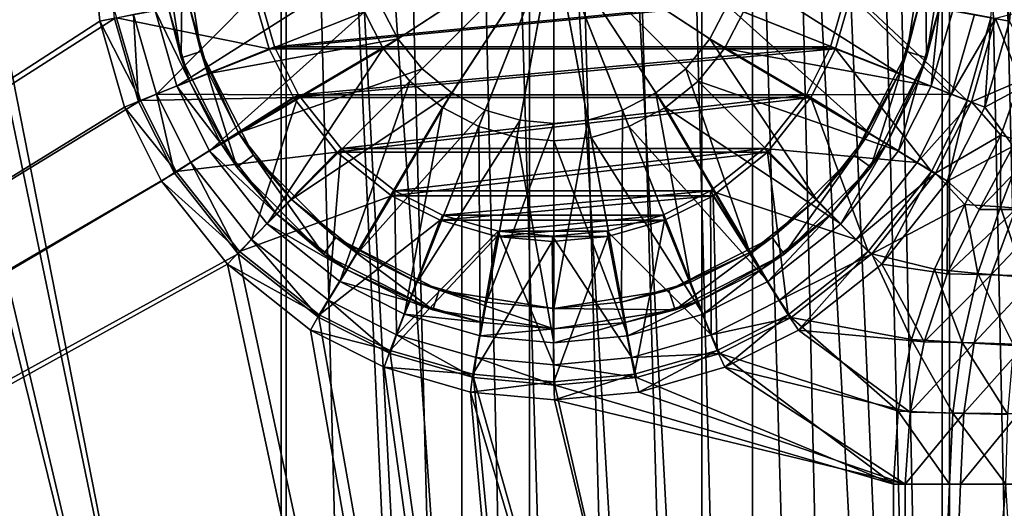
# Model space of a CAD drawing. Header units: metres. Extents: x 0 to 808, y -804 to 0.
# Tile 83 of 124: x 592 to 736, y -485 to -414. Entities that reach past the tile are written whole.
import ezdxf

# ---------------------------------------------------------------- set-up
doc = ezdxf.new("R2010")
doc.units = ezdxf.units.M

msp = doc.modelspace()

# ---------------------------------------------------------------- linework, layer by layer
at = {"layer": 'top0123420'}
for points in [[(615.830017, -419.630096, 96.509148), (613.991943, -412.388367, 103.797249), (613.040283, -402.016144, 96.509148)], [(615.830017, -419.630096, 96.509148), (613.040283, -402.016144, 96.509148), (616.040283, -402.016144, 96.509148)], [(618.683228, -418.703064, 96.509148), (615.830017, -419.630096, 96.509148), (616.040283, -402.016144, 96.509148)], [(618.683228, -418.703064, 96.509148), (616.040283, -402.016144, 96.509148), (616.941833, -411.842468, 104.382034)], [(642.470093, -412.930939, 110.948647), (645.221558, -418.242065, 110.948647), (670.040283, -402.016144, 112.452507)], [(647.34198, -416.855804, 108.182106), (644.825562, -411.998413, 108.182106), (670.040283, -402.016144, 109.452507)], [(645.221558, -418.242065, 110.948647), (649.073059, -422.983368, 110.948647), (670.040283, -402.016144, 112.452507)], [(650.86438, -421.192017, 108.182106), (647.34198, -416.855804, 108.182106), (670.040283, -402.016144, 109.452507)], [(649.073059, -422.983368, 110.948647), (653.814331, -426.834839, 110.948647), (670.040283, -402.016144, 112.452507)], [(655.200623, -424.714417, 108.182106), (650.86438, -421.192017, 108.182106), (670.040283, -402.016144, 109.452507)], [(653.814331, -426.834839, 110.948647), (659.125488, -429.586334, 110.948647), (670.040283, -402.016144, 112.452507)], [(660.057983, -427.230865, 108.182106), (655.200623, -424.714417, 108.182106), (670.040283, -402.016144, 109.452507)], [(659.125488, -429.586334, 110.948647), (664.644653, -431.173218, 110.948647), (670.040283, -402.016144, 112.452507)], [(665.105652, -428.682159, 108.182106), (660.057983, -427.230865, 108.182106), (670.040283, -402.016144, 109.452507)], [(664.644653, -431.173218, 110.948647), (670.040283, -431.668274, 110.948647), (670.040283, -402.016144, 112.452507)], [(670.040283, -429.134918, 108.182106), (665.105652, -428.682159, 108.182106), (670.040283, -402.016144, 109.452507)], [(670.040283, -431.668274, 110.948647), (675.435852, -431.173218, 110.948647), (670.040283, -402.016144, 112.452507)], [(675.435852, -431.173218, 110.948647), (680.955078, -429.586334, 110.948647), (670.040283, -402.016144, 112.452507)], [(680.955078, -429.586334, 110.948647), (686.266174, -426.834839, 110.948647), (670.040283, -402.016144, 112.452507)], [(686.266174, -426.834839, 110.948647), (691.007507, -422.983368, 110.948647), (670.040283, -402.016144, 112.452507)], [(691.007507, -422.983368, 110.948647), (694.858948, -418.242065, 110.948647), (670.040283, -402.016144, 112.452507)], [(694.858948, -418.242065, 110.948647), (697.610474, -412.930939, 110.948647), (670.040283, -402.016144, 112.452507)], [(674.974854, -428.682159, 108.182106), (670.040283, -429.134918, 108.182106), (670.040283, -402.016144, 109.452507)], [(695.255005, -411.998413, 108.182106), (692.738525, -416.855804, 108.182106), (670.040283, -402.016144, 109.452507)], [(692.738525, -416.855804, 108.182106), (689.216125, -421.192017, 108.182106), (670.040283, -402.016144, 109.452507)], [(689.216125, -421.192017, 108.182106), (684.879944, -424.714417, 108.182106), (670.040283, -402.016144, 109.452507)], [(684.879944, -424.714417, 108.182106), (680.022522, -427.230865, 108.182106), (670.040283, -402.016144, 109.452507)], [(680.022522, -427.230865, 108.182106), (674.974854, -428.682159, 108.182106), (670.040283, -402.016144, 109.452507)], [(721.397339, -418.703064, 96.509148), (723.138672, -411.842468, 104.382042), (724.040283, -402.016144, 96.509148)], [(724.250488, -419.630096, 96.509148), (721.397339, -418.703064, 96.509148), (724.040283, -402.016144, 96.509148)], [(727.040283, -402.016144, 96.509148), (724.250488, -419.630096, 96.509148), (724.040283, -402.016144, 96.509148)], [(724.250488, -419.630096, 96.509148), (727.040283, -402.016144, 96.509148), (726.088623, -412.388367, 103.797256)], [(612.025391, -412.752289, 106.452499), (615.182617, -423.733215, 106.452499), (640.883179, -407.411743, 110.948647)], [(615.182617, -423.733215, 106.452499), (642.470093, -412.930939, 110.948647), (640.883179, -407.411743, 110.948647)], [(720.249023, -421.892822, 104.382042), (695.255005, -411.998413, 108.182106), (696.706299, -406.950745, 108.182106)], [(723.138672, -411.842468, 104.382042), (720.249023, -421.892822, 104.382042), (696.706299, -406.950745, 108.182106)], [(612.025391, -412.752289, 103.38913), (613.991943, -412.388367, 103.797249), (617.042175, -422.99707, 103.797249)], [(617.042175, -422.99707, 103.797249), (613.991943, -412.388367, 103.797249), (615.830017, -419.630096, 96.509148)], [(619.831543, -421.892822, 104.382034), (616.941833, -411.842468, 104.382034), (644.825562, -411.998413, 108.182106)], [(619.831543, -421.892822, 104.382034), (618.683228, -418.703064, 96.509148), (616.941833, -411.842468, 104.382034)], [(619.831543, -421.892822, 104.382034), (644.825562, -411.998413, 108.182106), (647.34198, -416.855804, 108.182106)], [(715.91156, -430.508667, 104.382042), (692.738525, -416.855804, 108.182106), (695.255005, -411.998413, 108.182106)], [(720.249023, -421.892822, 104.382042), (715.91156, -430.508667, 104.382042), (695.255005, -411.998413, 108.182106)], [(720.249023, -421.892822, 104.382042), (723.138672, -411.842468, 104.382042), (721.397339, -418.703064, 96.509148)], [(723.038391, -422.99707, 103.797256), (726.088623, -412.388367, 103.797256), (724.897888, -423.733215, 103.389137)], [(723.038391, -422.99707, 103.797256), (724.250488, -419.630096, 96.509148), (726.088623, -412.388367, 103.797256)], [(726.088623, -412.388367, 103.797256), (728.055176, -412.752289, 103.389137), (724.897888, -423.733215, 103.389137)], [(615.182617, -423.733215, 103.389137), (612.025391, -412.752289, 103.38913), (617.042175, -422.99707, 103.797249)], [(615.182617, -423.733215, 106.452499), (612.025391, -412.752289, 106.452499), (615.182617, -423.733215, 103.389137)], [(615.182617, -423.733215, 103.389137), (612.025391, -412.752289, 106.452499), (612.025391, -412.752289, 103.38913)], [(615.182617, -423.733215, 106.452499), (619.920166, -433.144379, 106.452499), (642.470093, -412.930939, 110.948647)], [(619.920166, -433.144379, 106.452499), (645.221558, -418.242065, 110.948647), (642.470093, -412.930939, 110.948647)], [(724.897888, -423.733215, 106.452507), (697.610474, -412.930939, 110.948647), (694.858948, -418.242065, 110.948647)], [(724.897888, -423.733215, 106.452507), (728.055176, -412.752289, 106.452507), (697.610474, -412.930939, 110.948647)], [(724.897888, -423.733215, 103.389137), (728.055176, -412.752289, 103.389137), (724.897888, -423.733215, 106.452507)], [(724.897888, -423.733215, 106.452507), (728.055176, -412.752289, 103.389137), (728.055176, -412.752289, 106.452507)], [(624.168945, -430.508667, 104.382034), (619.831543, -421.892822, 104.382034), (647.34198, -416.855804, 108.182106)], [(624.168945, -430.508667, 104.382034), (647.34198, -416.855804, 108.182106), (650.86438, -421.192017, 108.182106)], [(708.22406, -440.199921, 104.382042), (689.216125, -421.192017, 108.182106), (692.738525, -416.855804, 108.182106)], [(715.91156, -430.508667, 104.382042), (708.22406, -440.199921, 104.382042), (692.738525, -416.855804, 108.182106)], [(623.92627, -435.519897, 96.509148), (615.830017, -419.630096, 96.509148), (618.683228, -418.703064, 96.509148)], [(626.353333, -433.756531, 96.509148), (618.683228, -418.703064, 96.509148), (624.168945, -430.508667, 104.382034)], [(618.683228, -418.703064, 96.509148), (619.831543, -421.892822, 104.382034), (624.168945, -430.508667, 104.382034)], [(626.353333, -433.756531, 96.509148), (623.92627, -435.519897, 96.509148), (618.683228, -418.703064, 96.509148)], [(619.920166, -433.144379, 106.452499), (628.320984, -443.735413, 106.452499), (645.221558, -418.242065, 110.948647)], [(628.320984, -443.735413, 106.452499), (649.073059, -422.983368, 110.948647), (645.221558, -418.242065, 110.948647)], [(720.1604, -433.144379, 106.452507), (694.858948, -418.242065, 110.948647), (691.007507, -422.983368, 110.948647)], [(720.1604, -433.144379, 106.452507), (724.897888, -423.733215, 106.452507), (694.858948, -418.242065, 110.948647)], [(713.727173, -433.756531, 96.509148), (720.249023, -421.892822, 104.382042), (721.397339, -418.703064, 96.509148)], [(716.154236, -435.519897, 96.509148), (713.727173, -433.756531, 96.509148), (721.397339, -418.703064, 96.509148)], [(724.250488, -419.630096, 96.509148), (716.154236, -435.519897, 96.509148), (721.397339, -418.703064, 96.509148)], [(623.92627, -435.519897, 96.509148), (617.042175, -422.99707, 103.797249), (615.830017, -419.630096, 96.509148)], [(716.154236, -435.519897, 96.509148), (724.250488, -419.630096, 96.509148), (718.460876, -432.090118, 103.797256)], [(724.250488, -419.630096, 96.509148), (723.038391, -422.99707, 103.797256), (718.460876, -432.090118, 103.797256)], [(631.856506, -440.199921, 104.382034), (624.168945, -430.508667, 104.382034), (650.86438, -421.192017, 108.182106)], [(631.856506, -440.199921, 104.382034), (650.86438, -421.192017, 108.182106), (655.200623, -424.714417, 108.182106)], [(698.532776, -447.887451, 104.382042), (684.879944, -424.714417, 108.182106), (689.216125, -421.192017, 108.182106)], [(708.22406, -440.199921, 104.382042), (698.532776, -447.887451, 104.382042), (689.216125, -421.192017, 108.182106)], [(713.727173, -433.756531, 96.509148), (715.91156, -430.508667, 104.382042), (720.249023, -421.892822, 104.382042)], [(615.182617, -423.733215, 103.389137), (617.042175, -422.99707, 103.797249), (621.619629, -432.090118, 103.797249)], [(619.920166, -433.144379, 103.389137), (615.182617, -423.733215, 103.389137), (621.619629, -432.090118, 103.797249)], [(619.920166, -433.144379, 106.452499), (615.182617, -423.733215, 106.452499), (619.920166, -433.144379, 103.389137)], [(619.920166, -433.144379, 103.389137), (615.182617, -423.733215, 106.452499), (615.182617, -423.733215, 103.389137)], [(623.92627, -435.519897, 96.509148), (621.619629, -432.090118, 103.797249), (617.042175, -422.99707, 103.797249)], [(628.320984, -443.735413, 106.452499), (638.911987, -452.136261, 106.452499), (649.073059, -422.983368, 110.948647)], [(638.911987, -452.136261, 106.452499), (653.814331, -426.834839, 110.948647), (649.073059, -422.983368, 110.948647)], [(711.759521, -443.735413, 106.452507), (691.007507, -422.983368, 110.948647), (686.266174, -426.834839, 110.948647)], [(711.759521, -443.735413, 106.452507), (720.1604, -433.144379, 106.452507), (691.007507, -422.983368, 110.948647)], [(718.460876, -432.090118, 103.797256), (723.038391, -422.99707, 103.797256), (720.1604, -433.144379, 103.389137)], [(723.038391, -422.99707, 103.797256), (724.897888, -423.733215, 103.389137), (720.1604, -433.144379, 103.389137)], [(720.1604, -433.144379, 103.389137), (724.897888, -423.733215, 103.389137), (720.1604, -433.144379, 106.452507)], [(720.1604, -433.144379, 106.452507), (724.897888, -423.733215, 103.389137), (724.897888, -423.733215, 106.452507)], [(641.547729, -447.887451, 104.382034), (631.856506, -440.199921, 104.382034), (655.200623, -424.714417, 108.182106)], [(641.547729, -447.887451, 104.382034), (655.200623, -424.714417, 108.182106), (660.057983, -427.230865, 108.182106)], [(689.916931, -452.224884, 104.382042), (680.022522, -427.230865, 108.182106), (684.879944, -424.714417, 108.182106)], [(698.532776, -447.887451, 104.382042), (689.916931, -452.224884, 104.382042), (684.879944, -424.714417, 108.182106)], [(638.911987, -452.136261, 106.452499), (648.323181, -456.873779, 106.452507), (653.814331, -426.834839, 110.948647)], [(650.163574, -452.224884, 104.382034), (641.547729, -447.887451, 104.382034), (660.057983, -427.230865, 108.182106)], [(648.323181, -456.873779, 106.452507), (659.125488, -429.586334, 110.948647), (653.814331, -426.834839, 110.948647)], [(650.163574, -452.224884, 104.382034), (660.057983, -427.230865, 108.182106), (665.105652, -428.682159, 108.182106)], [(679.866577, -455.114563, 104.382042), (674.974854, -428.682159, 108.182106), (680.022522, -427.230865, 108.182106)], [(689.916931, -452.224884, 104.382042), (679.866577, -455.114563, 104.382042), (680.022522, -427.230865, 108.182106)], [(701.168518, -452.136261, 106.452507), (686.266174, -426.834839, 110.948647), (680.955078, -429.586334, 110.948647)], [(701.168518, -452.136261, 106.452507), (711.759521, -443.735413, 106.452507), (686.266174, -426.834839, 110.948647)], [(648.323181, -456.873779, 106.452507), (659.304138, -460.031036, 106.452507), (659.125488, -429.586334, 110.948647)], [(660.213928, -455.114563, 104.382042), (650.163574, -452.224884, 104.382034), (665.105652, -428.682159, 108.182106)], [(659.304138, -460.031036, 106.452507), (664.644653, -431.173218, 110.948647), (659.125488, -429.586334, 110.948647)], [(660.213928, -455.114563, 104.382042), (665.105652, -428.682159, 108.182106), (670.040283, -429.134918, 108.182106)], [(670.040283, -456.016144, 104.382042), (660.213928, -455.114563, 104.382042), (670.040283, -429.134918, 108.182106)], [(679.866577, -455.114563, 104.382042), (670.040283, -456.016144, 104.382042), (674.974854, -428.682159, 108.182106)], [(670.040283, -456.016144, 104.382042), (670.040283, -429.134918, 108.182106), (674.974854, -428.682159, 108.182106)], [(691.757385, -456.873779, 106.452507), (680.955078, -429.586334, 110.948647), (675.435852, -431.173218, 110.948647)], [(691.757385, -456.873779, 106.452507), (701.168518, -452.136261, 106.452507), (680.955078, -429.586334, 110.948647)], [(626.353333, -433.756531, 96.509148), (624.168945, -430.508667, 104.382034), (631.856506, -440.199921, 104.382034)], [(708.22406, -440.199921, 104.382042), (715.91156, -430.508667, 104.382042), (713.727173, -433.756531, 96.509148)], [(619.920166, -433.144379, 103.389137), (621.619629, -432.090118, 103.797249), (629.735168, -442.321228, 103.797249)], [(629.735168, -442.321228, 103.797249), (621.619629, -432.090118, 103.797249), (623.92627, -435.519897, 96.509148)], [(659.304138, -460.031036, 106.452507), (670.040283, -461.016083, 106.452507), (664.644653, -431.173218, 110.948647)], [(670.040283, -461.016083, 106.452507), (670.040283, -431.668274, 110.948647), (664.644653, -431.173218, 110.948647)], [(680.776428, -460.031036, 106.452507), (675.435852, -431.173218, 110.948647), (670.040283, -431.668274, 110.948647)], [(670.040283, -461.016083, 106.452507), (680.776428, -460.031036, 106.452507), (670.040283, -431.668274, 110.948647)], [(680.776428, -460.031036, 106.452507), (691.757385, -456.873779, 106.452507), (675.435852, -431.173218, 110.948647)], [(710.345337, -442.321228, 103.797256), (718.460876, -432.090118, 103.797256), (711.759521, -443.735413, 103.389137)], [(716.154236, -435.519897, 96.509148), (718.460876, -432.090118, 103.797256), (710.345337, -442.321228, 103.797256)], [(718.460876, -432.090118, 103.797256), (720.1604, -433.144379, 103.389137), (711.759521, -443.735413, 103.389137)], [(628.320984, -443.735413, 103.389137), (619.920166, -433.144379, 103.389137), (629.735168, -442.321228, 103.797249)], [(628.320984, -443.735413, 106.452499), (619.920166, -433.144379, 106.452499), (628.320984, -443.735413, 103.389137)], [(628.320984, -443.735413, 103.389137), (619.920166, -433.144379, 106.452499), (619.920166, -433.144379, 103.389137)], [(636.536499, -448.130096, 96.509148), (623.92627, -435.519897, 96.509148), (626.353333, -433.756531, 96.509148)], [(638.299866, -445.703064, 96.509148), (626.353333, -433.756531, 96.509148), (631.856506, -440.199921, 104.382034)], [(638.299866, -445.703064, 96.509148), (636.536499, -448.130096, 96.509148), (626.353333, -433.756531, 96.509148)], [(701.780701, -445.703064, 96.509148), (708.22406, -440.199921, 104.382042), (713.727173, -433.756531, 96.509148)], [(703.544006, -448.130096, 96.509148), (701.780701, -445.703064, 96.509148), (713.727173, -433.756531, 96.509148)], [(716.154236, -435.519897, 96.509148), (703.544006, -448.130096, 96.509148), (713.727173, -433.756531, 96.509148)], [(711.759521, -443.735413, 103.389137), (720.1604, -433.144379, 103.389137), (711.759521, -443.735413, 106.452507)], [(711.759521, -443.735413, 106.452507), (720.1604, -433.144379, 103.389137), (720.1604, -433.144379, 106.452507)], [(636.536499, -448.130096, 96.509148), (629.735168, -442.321228, 103.797249), (623.92627, -435.519897, 96.509148)], [(703.544006, -448.130096, 96.509148), (716.154236, -435.519897, 96.509148), (710.345337, -442.321228, 103.797256)], [(638.299866, -445.703064, 96.509148), (631.856506, -440.199921, 104.382034), (641.547729, -447.887451, 104.382034)], [(698.532776, -447.887451, 104.382042), (708.22406, -440.199921, 104.382042), (701.780701, -445.703064, 96.509148)], [(628.320984, -443.735413, 103.389137), (629.735168, -442.321228, 103.797249), (639.966309, -450.436768, 103.797249)], [(639.966309, -450.436768, 103.797249), (629.735168, -442.321228, 103.797249), (636.536499, -448.130096, 96.509148)], [(700.114258, -450.436768, 103.797256), (710.345337, -442.321228, 103.797256), (701.168518, -452.136261, 103.389137)], [(703.544006, -448.130096, 96.509148), (710.345337, -442.321228, 103.797256), (700.114258, -450.436768, 103.797256)], [(710.345337, -442.321228, 103.797256), (711.759521, -443.735413, 103.389137), (701.168518, -452.136261, 103.389137)], [(638.911987, -452.136261, 103.389137), (628.320984, -443.735413, 103.389137), (639.966309, -450.436768, 103.797249)], [(638.911987, -452.136261, 106.452499), (628.320984, -443.735413, 106.452499), (638.911987, -452.136261, 103.389137)], [(638.911987, -452.136261, 103.389137), (628.320984, -443.735413, 106.452499), (628.320984, -443.735413, 103.389137)], [(701.168518, -452.136261, 103.389137), (711.759521, -443.735413, 103.389137), (701.168518, -452.136261, 106.452507)], [(701.168518, -452.136261, 106.452507), (711.759521, -443.735413, 103.389137), (711.759521, -443.735413, 106.452507)], [(652.42627, -456.226349, 96.509148), (636.536499, -448.130096, 96.509148), (638.299866, -445.703064, 96.509148)], [(653.353333, -453.373199, 96.509148), (638.299866, -445.703064, 96.509148), (650.163574, -452.224884, 104.382034)], [(650.163574, -452.224884, 104.382034), (638.299866, -445.703064, 96.509148), (641.547729, -447.887451, 104.382034)], [(653.353333, -453.373199, 96.509148), (652.42627, -456.226349, 96.509148), (638.299866, -445.703064, 96.509148)], [(686.727173, -453.373199, 96.509148), (698.532776, -447.887451, 104.382042), (701.780701, -445.703064, 96.509148)], [(687.654236, -456.226349, 96.509148), (686.727173, -453.373199, 96.509148), (701.780701, -445.703064, 96.509148)], [(703.544006, -448.130096, 96.509148), (687.654236, -456.226349, 96.509148), (701.780701, -445.703064, 96.509148)], [(652.42627, -456.226349, 96.509148), (639.966309, -450.436768, 103.797249), (636.536499, -448.130096, 96.509148)], [(689.916931, -452.224884, 104.382042), (698.532776, -447.887451, 104.382042), (686.727173, -453.373199, 96.509148)], [(687.654236, -456.226349, 96.509148), (703.544006, -448.130096, 96.509148), (691.021179, -455.014252, 103.797256)], [(691.021179, -455.014252, 103.797256), (703.544006, -448.130096, 96.509148), (700.114258, -450.436768, 103.797256)], [(638.911987, -452.136261, 103.389137), (639.966309, -450.436768, 103.797249), (649.059326, -455.014252, 103.797256)], [(649.059326, -455.014252, 103.797256), (639.966309, -450.436768, 103.797249), (652.42627, -456.226349, 96.509148)], [(691.021179, -455.014252, 103.797256), (700.114258, -450.436768, 103.797256), (691.757385, -456.873779, 103.389137)], [(700.114258, -450.436768, 103.797256), (701.168518, -452.136261, 103.389137), (691.757385, -456.873779, 103.389137)], [(648.323181, -456.873779, 103.389137), (638.911987, -452.136261, 103.389137), (649.059326, -455.014252, 103.797256)], [(648.323181, -456.873779, 106.452507), (638.911987, -452.136261, 106.452499), (648.323181, -456.873779, 103.389137)], [(648.323181, -456.873779, 103.389137), (638.911987, -452.136261, 106.452499), (638.911987, -452.136261, 103.389137)], [(660.213928, -455.114563, 104.382042), (653.353333, -453.373199, 96.509148), (650.163574, -452.224884, 104.382034)], [(679.866577, -455.114563, 104.382042), (689.916931, -452.224884, 104.382042), (686.727173, -453.373199, 96.509148)], [(691.757385, -456.873779, 103.389137), (701.168518, -452.136261, 103.389137), (691.757385, -456.873779, 106.452507)], [(691.757385, -456.873779, 106.452507), (701.168518, -452.136261, 103.389137), (701.168518, -452.136261, 106.452507)], [(670.040283, -459.016144, 96.509148), (652.42627, -456.226349, 96.509148), (653.353333, -453.373199, 96.509148)], [(670.040283, -456.016144, 96.509148), (653.353333, -453.373199, 96.509148), (660.213928, -455.114563, 104.382042)], [(670.040283, -456.016144, 96.509148), (670.040283, -459.016144, 96.509148), (653.353333, -453.373199, 96.509148)], [(679.866577, -455.114563, 104.382042), (686.727173, -453.373199, 96.509148), (670.040283, -456.016144, 96.509148)], [(686.727173, -453.373199, 96.509148), (687.654236, -456.226349, 96.509148), (670.040283, -456.016144, 96.509148)], [(648.323181, -456.873779, 103.389137), (649.059326, -455.014252, 103.797256), (659.66803, -458.064484, 103.797256)], [(659.66803, -458.064484, 103.797256), (649.059326, -455.014252, 103.797256), (652.42627, -456.226349, 96.509148)], [(670.040283, -456.016144, 104.382042), (670.040283, -456.016144, 96.509148), (660.213928, -455.114563, 104.382042)], [(670.040283, -456.016144, 104.382042), (679.866577, -455.114563, 104.382042), (670.040283, -456.016144, 96.509148)], [(680.412476, -458.064484, 103.797256), (691.021179, -455.014252, 103.797256), (680.776428, -460.031036, 103.389137)], [(680.412476, -458.064484, 103.797256), (687.654236, -456.226349, 96.509148), (691.021179, -455.014252, 103.797256)], [(691.021179, -455.014252, 103.797256), (691.757385, -456.873779, 103.389137), (680.776428, -460.031036, 103.389137)], [(659.66803, -458.064484, 103.797256), (652.42627, -456.226349, 96.509148), (670.040283, -459.016144, 96.509148)], [(687.654236, -456.226349, 96.509148), (670.040283, -459.016144, 96.509148), (670.040283, -456.016144, 96.509148)], [(670.040283, -459.016144, 96.509148), (687.654236, -456.226349, 96.509148), (680.412476, -458.064484, 103.797256)], [(659.304138, -460.031036, 103.389137), (648.323181, -456.873779, 103.389137), (659.66803, -458.064484, 103.797256)], [(659.304138, -460.031036, 103.389137), (659.304138, -460.031036, 106.452507), (648.323181, -456.873779, 106.452507)], [(659.304138, -460.031036, 103.389137), (648.323181, -456.873779, 106.452507), (648.323181, -456.873779, 103.389137)], [(659.304138, -460.031036, 103.389137), (659.66803, -458.064484, 103.797256), (670.040283, -459.016144, 103.797256)], [(670.040283, -459.016144, 103.797256), (659.66803, -458.064484, 103.797256), (670.040283, -459.016144, 96.509148)], [(670.040283, -459.016144, 103.797256), (680.412476, -458.064484, 103.797256), (670.040283, -461.016083, 103.389137)], [(680.412476, -458.064484, 103.797256), (680.776428, -460.031036, 103.389137), (670.040283, -461.016083, 103.389137)], [(670.040283, -459.016144, 103.797256), (670.040283, -459.016144, 96.509148), (680.412476, -458.064484, 103.797256)], [(680.776428, -460.031036, 106.452507), (680.776428, -460.031036, 103.389137), (691.757385, -456.873779, 103.389137)], [(680.776428, -460.031036, 106.452507), (691.757385, -456.873779, 103.389137), (691.757385, -456.873779, 106.452507)], [(670.040283, -461.016083, 103.389137), (659.304138, -460.031036, 103.389137), (670.040283, -459.016144, 103.797256)], [(670.040283, -461.016083, 103.389137), (670.040283, -461.016083, 106.452507), (659.304138, -460.031036, 103.389137)], [(670.040283, -461.016083, 106.452507), (659.304138, -460.031036, 106.452507), (659.304138, -460.031036, 103.389137)], [(670.040283, -461.016083, 106.452507), (670.040283, -461.016083, 103.389137), (680.776428, -460.031036, 106.452507)], [(670.040283, -461.016083, 103.389137), (680.776428, -460.031036, 103.389137), (680.776428, -460.031036, 106.452507)]]:
    msp.add_3dface(points, dxfattribs=at)
at = {"layer": 'top0123458'}
for points in [[(120.582596, -727.197693, 114.917824), (120.582596, -76.835205, 114.917824), (602.851624, -402.016144, 106.499786)], [(118.575203, -725.486145, 117.953323), (605.043579, -402.016144, 109.461983), (118.575211, -78.546761, 117.953323)], [(606.131226, -413.87265, 109.443001), (605.043579, -402.016144, 109.461983), (118.575203, -725.486145, 117.953323)], [(602.851624, -402.016144, 106.499786), (603.975037, -414.262024, 106.480179), (120.582596, -727.197693, 114.917824)], [(603.975037, -414.262024, 106.480179), (602.851624, -402.016144, 106.499786), (606.42749, -413.783447, 98.797958)], [(736.301025, -414.262024, 104.170425), (733.581909, -413.783447, 96.578468), (734.661438, -402.016144, 96.559624)], [(737.424377, -402.016144, 104.15081), (736.301025, -414.262024, 104.170425), (734.661438, -402.016144, 96.559624)], [(606.42749, -413.783447, 98.797958), (626.245361, -410.077423, 86.691772), (628.615662, -418.32251, 86.650406)], [(612.22052, -424.909363, 100.734398), (627.088013, -409.931152, 89.677521), (608.892822, -413.33374, 100.79248)], [(629.415283, -418.026642, 89.636902), (627.088013, -409.931152, 89.677521), (612.22052, -424.909363, 100.734398)], [(628.615662, -418.32251, 86.650406), (626.245361, -410.077423, 86.691772), (713.353638, -410.077423, 85.171295)], [(712.615662, -409.931152, 88.184631), (627.088013, -409.931152, 89.677521), (629.415283, -418.026642, 89.636902)], [(710.983337, -418.32251, 85.212669), (628.615662, -418.32251, 86.650406), (713.353638, -410.077423, 85.171295)], [(712.615662, -409.931152, 88.184631), (629.415283, -418.026642, 89.636902), (710.288391, -418.026642, 88.225258)], [(712.615662, -409.931152, 88.184631), (710.288391, -418.026642, 88.225258), (727.859985, -424.909363, 98.715904)], [(730.121948, -425.819031, 96.638863), (710.983337, -418.32251, 85.212669), (713.353638, -410.077423, 85.171295)], [(731.187744, -413.33374, 98.657814), (712.615662, -409.931152, 88.184631), (727.859985, -424.909363, 98.715904)], [(733.581909, -413.783447, 96.578468), (730.121948, -425.819031, 96.638863), (713.353638, -410.077423, 85.171295)], [(737.859009, -422.975098, 107.143684), (740.158325, -412.34082, 107.103546), (734.249512, -413.87265, 107.206688)], [(603.975037, -414.262024, 106.480179), (606.42749, -413.783447, 98.797958), (609.887451, -425.819031, 98.737564)], [(608.892822, -413.33374, 100.79248), (606.131226, -413.87265, 109.443001), (609.617432, -425.999451, 109.382149)], [(609.887451, -425.819031, 98.737564), (606.42749, -413.783447, 98.797958), (628.615662, -418.32251, 86.650406)], [(612.22052, -424.909363, 100.734398), (608.892822, -413.33374, 100.79248), (609.617432, -425.999451, 109.382149)], [(731.187744, -413.33374, 98.657814), (727.859985, -424.909363, 98.715904), (734.249512, -413.87265, 107.206688)], [(732.700317, -426.787109, 104.233269), (730.121948, -425.819031, 96.638863), (733.581909, -413.783447, 96.578468)], [(736.301025, -414.262024, 104.170425), (732.700317, -426.787109, 104.233269), (733.581909, -413.783447, 96.578468)], [(609.617432, -425.999451, 109.382149), (606.131226, -413.87265, 109.443001), (118.575203, -725.486145, 117.953323)], [(603.975037, -414.262024, 106.480179), (607.575745, -426.787109, 106.417328), (120.582596, -727.197693, 114.917824)], [(607.575745, -426.787109, 106.417328), (603.975037, -414.262024, 106.480179), (609.887451, -425.819031, 98.737564)], [(727.859985, -424.909363, 98.715904), (730.763306, -425.999451, 107.26754), (734.249512, -413.87265, 107.206688)], [(730.763306, -425.999451, 107.26754), (737.859009, -422.975098, 107.143684), (734.249512, -413.87265, 107.206688)], [(736.301025, -414.262024, 104.170425), (740.439575, -422.641235, 104.098183), (732.700317, -426.787109, 104.233269)], [(632.911743, -424.971741, 89.575874), (629.415283, -418.026642, 89.636902), (612.22052, -424.909363, 100.734398)], [(629.415283, -418.026642, 89.636902), (632.911743, -424.971741, 89.575874), (710.288391, -418.026642, 88.225258)], [(710.288391, -418.026642, 88.225258), (632.911743, -424.971741, 89.575874), (706.791992, -424.971741, 88.286285)], [(727.859985, -424.909363, 98.715904), (710.288391, -418.026642, 88.225258), (706.791992, -424.971741, 88.286285)], [(609.887451, -425.819031, 98.737564), (628.615662, -418.32251, 86.650406), (632.176392, -425.395508, 86.588249)], [(632.176392, -425.395508, 86.588249), (628.615662, -418.32251, 86.650406), (710.983337, -418.32251, 85.212669)], [(707.422607, -425.395508, 85.274818), (632.176392, -425.395508, 86.588249), (710.983337, -418.32251, 85.212669)], [(724.931763, -436.131561, 96.729454), (707.422607, -425.395508, 85.274818), (710.983337, -418.32251, 85.212669)], [(730.121948, -425.819031, 96.638863), (724.931763, -436.131561, 96.729454), (710.983337, -418.32251, 85.212669)], [(735.027893, -430.83139, 107.1931), (737.859009, -422.975098, 107.143684), (730.763306, -425.999451, 107.26754)], [(740.439575, -422.641235, 104.098183), (736.815369, -432.435333, 104.161446), (732.700317, -426.787109, 104.233269)], [(737.859009, -422.975098, 107.143684), (735.027893, -430.83139, 107.1931), (738.585815, -431.87085, 120.708214)], [(612.22052, -424.909363, 100.734398), (609.617432, -425.999451, 109.382149), (614.846802, -436.389954, 109.290871)], [(632.911743, -424.971741, 89.575874), (612.22052, -424.909363, 100.734398), (617.213013, -434.828766, 100.647255)], [(617.213013, -434.828766, 100.647255), (612.22052, -424.909363, 100.734398), (614.846802, -436.389954, 109.290871)], [(626.068359, -445.994781, 100.492683), (632.911743, -424.971741, 89.575874), (617.213013, -434.828766, 100.647255)], [(639.099854, -432.772827, 89.467857), (632.911743, -424.971741, 89.575874), (626.068359, -445.994781, 100.492683)], [(632.911743, -424.971741, 89.575874), (639.099854, -432.772827, 89.467857), (706.791992, -424.971741, 88.286285)], [(706.791992, -424.971741, 88.286285), (639.099854, -432.772827, 89.467857), (700.603882, -432.772827, 88.394302)], [(706.791992, -424.971741, 88.286285), (700.603882, -432.772827, 88.394302), (722.867554, -434.828766, 98.803047)], [(727.859985, -424.909363, 98.715904), (706.791992, -424.971741, 88.286285), (722.867554, -434.828766, 98.803047)], [(727.859985, -424.909363, 98.715904), (722.867554, -434.828766, 98.803047), (730.763306, -425.999451, 107.26754)], [(118.575203, -725.486145, 117.953323), (614.846802, -436.389954, 109.290871), (609.617432, -425.999451, 109.382149)], [(607.575745, -426.787109, 106.417328), (609.887451, -425.819031, 98.737564), (615.077637, -436.131561, 98.646965)], [(615.077637, -436.131561, 98.646965), (609.887451, -425.819031, 98.737564), (632.176392, -425.395508, 86.588249)], [(615.077637, -436.131561, 98.646965), (632.176392, -425.395508, 86.588249), (638.479187, -433.341248, 86.478233)], [(638.479187, -433.341248, 86.478233), (632.176392, -425.395508, 86.588249), (707.422607, -425.395508, 85.274818)], [(701.119812, -433.341248, 85.384834), (638.479187, -433.341248, 86.478233), (707.422607, -425.395508, 85.274818)], [(715.723938, -447.74231, 96.890182), (701.119812, -433.341248, 85.384834), (707.422607, -425.395508, 85.274818)], [(724.931763, -436.131561, 96.729454), (715.723938, -447.74231, 96.890182), (707.422607, -425.395508, 85.274818)], [(722.867554, -434.828766, 98.803047), (725.533936, -436.389954, 107.358818), (730.763306, -425.999451, 107.26754)], [(727.299683, -437.518005, 104.327538), (724.931763, -436.131561, 96.729454), (730.121948, -425.819031, 96.638863)], [(725.533936, -436.389954, 107.358818), (735.027893, -430.83139, 107.1931), (730.763306, -425.999451, 107.26754)], [(732.700317, -426.787109, 104.233269), (727.299683, -437.518005, 104.327538), (730.121948, -425.819031, 96.638863)], [(607.575745, -426.787109, 106.417328), (612.976318, -437.518005, 106.323059), (120.582596, -727.197693, 114.917824)], [(612.976318, -437.518005, 106.323059), (607.575745, -426.787109, 106.417328), (615.077637, -436.131561, 98.646965)], [(732.700317, -426.787109, 104.233269), (736.815369, -432.435333, 104.161446), (727.299683, -437.518005, 104.327538)], [(729.806152, -440.908661, 107.284271), (735.027893, -430.83139, 107.1931), (725.533936, -436.389954, 107.358818)], [(735.027893, -430.83139, 107.1931), (729.806152, -440.908661, 107.284271), (734.984863, -441.243042, 120.99691)], [(738.585815, -431.87085, 120.708214), (735.027893, -430.83139, 107.1931), (734.984863, -441.243042, 120.99691)], [(736.815369, -432.435333, 104.161446), (731.872375, -441.636383, 104.247726), (727.299683, -437.518005, 104.327538)], [(737.182373, -441.65921, 118.200867), (731.872375, -441.636383, 104.247726), (740.970276, -432.320038, 118.13475)], [(731.872375, -441.636383, 104.247726), (736.815369, -432.435333, 104.161446), (740.970276, -432.320038, 118.13475)], [(734.984863, -441.243042, 120.99691), (740.450806, -441.708221, 135.222885), (738.585815, -431.87085, 120.708214)], [(624.285522, -447.74231, 98.486244), (615.077637, -436.131561, 98.646965), (638.479187, -433.341248, 86.478233)], [(624.285522, -447.74231, 98.486244), (638.479187, -433.341248, 86.478233), (646.423706, -439.644989, 86.339561)], [(637.232666, -454.851471, 100.297806), (639.099854, -432.772827, 89.467857), (626.068359, -445.994781, 100.492683)], [(646.899719, -438.961884, 89.331711), (639.099854, -432.772827, 89.467857), (637.232666, -454.851471, 100.297806)], [(646.423706, -439.644989, 86.339561), (638.479187, -433.341248, 86.478233), (701.119812, -433.341248, 85.384834)], [(639.099854, -432.772827, 89.467857), (646.899719, -438.961884, 89.331711), (700.603882, -432.772827, 88.394302)], [(693.175293, -439.644989, 85.523506), (646.423706, -439.644989, 86.339561), (701.119812, -433.341248, 85.384834)], [(700.603882, -432.772827, 88.394302), (646.899719, -438.961884, 89.331711), (692.803955, -438.961884, 88.530449)], [(700.603882, -432.772827, 88.394302), (692.803955, -438.961884, 88.530449), (714.012207, -445.994781, 98.957619)], [(704.114929, -456.951569, 97.092819), (693.175293, -439.644989, 85.523506), (701.119812, -433.341248, 85.384834)], [(722.867554, -434.828766, 98.803047), (700.603882, -432.772827, 88.394302), (714.012207, -445.994781, 98.957619)], [(715.723938, -447.74231, 96.890182), (704.114929, -456.951569, 97.092819), (701.119812, -433.341248, 85.384834)], [(617.213013, -434.828766, 100.647255), (614.846802, -436.389954, 109.290871), (624.124634, -448.088928, 109.128922)], [(626.068359, -445.994781, 100.492683), (617.213013, -434.828766, 100.647255), (624.124634, -448.088928, 109.128922)], [(722.867554, -434.828766, 98.803047), (714.012207, -445.994781, 98.957619), (725.533936, -436.389954, 107.358818)], [(624.124634, -448.088928, 109.128922), (614.846802, -436.389954, 109.290871), (118.575203, -725.486145, 117.953323)], [(612.976318, -437.518005, 106.323059), (615.077637, -436.131561, 98.646965), (624.285522, -447.74231, 98.486244)], [(714.012207, -445.994781, 98.957619), (716.256104, -448.088928, 107.52076), (725.533936, -436.389954, 107.358818)], [(717.716675, -449.602051, 104.494812), (715.723938, -447.74231, 96.890182), (724.931763, -436.131561, 96.729454)], [(716.256104, -448.088928, 107.52076), (729.806152, -440.908661, 107.284271), (725.533936, -436.389954, 107.358818)], [(727.299683, -437.518005, 104.327538), (717.716675, -449.602051, 104.494812), (724.931763, -436.131561, 96.729454)], [(612.976318, -437.518005, 106.323059), (622.559387, -449.602051, 106.155792), (120.582596, -727.197693, 114.917824)], [(622.559387, -449.602051, 106.155792), (612.976318, -437.518005, 106.323059), (624.285522, -447.74231, 98.486244)], [(727.299683, -437.518005, 104.327538), (727.240356, -450.997284, 104.328575), (717.716675, -449.602051, 104.494812)], [(727.299683, -437.518005, 104.327538), (731.872375, -441.636383, 104.247726), (727.240356, -450.997284, 104.328575)], [(647.150574, -459.844696, 100.124687), (646.899719, -438.961884, 89.331711), (637.232666, -454.851471, 100.297806)], [(653.843811, -442.458862, 89.210503), (646.899719, -438.961884, 89.331711), (647.150574, -459.844696, 100.124687)], [(646.899719, -438.961884, 89.331711), (653.843811, -442.458862, 89.210503), (692.803955, -438.961884, 88.530449)], [(692.803955, -438.961884, 88.530449), (653.843811, -442.458862, 89.210503), (685.859924, -442.458862, 88.651657)], [(692.803955, -438.961884, 88.530449), (685.859924, -442.458862, 88.651657), (692.929993, -459.844696, 99.325607)], [(714.012207, -445.994781, 98.957619), (692.803955, -438.961884, 88.530449), (702.8479, -454.851471, 99.152489)], [(692.803955, -438.961884, 88.530449), (692.929993, -459.844696, 99.325607), (702.8479, -454.851471, 99.152489)], [(635.89447, -456.951569, 98.283607), (624.285522, -447.74231, 98.486244), (646.423706, -439.644989, 86.339561)], [(635.89447, -456.951569, 98.283607), (646.423706, -439.644989, 86.339561), (653.495605, -443.206268, 86.216118)], [(653.495605, -443.206268, 86.216118), (646.423706, -439.644989, 86.339561), (693.175293, -439.644989, 85.523506)], [(686.103394, -443.206268, 85.64695), (653.495605, -443.206268, 86.216118), (693.175293, -439.644989, 85.523506)], [(693.803955, -462.142548, 97.272797), (686.103394, -443.206268, 85.64695), (693.175293, -439.644989, 85.523506)], [(704.114929, -456.951569, 97.092819), (693.803955, -462.142548, 97.272797), (693.175293, -439.644989, 85.523506)], [(716.256104, -448.088928, 107.52076), (725.380249, -450.320007, 107.361504), (729.806152, -440.908661, 107.284271)], [(729.806152, -440.908661, 107.284271), (725.380249, -450.320007, 107.361504), (731.701721, -450.962891, 121.281761)], [(734.984863, -441.243042, 120.99691), (729.806152, -440.908661, 107.284271), (731.701721, -450.962891, 121.281761)], [(661.938049, -444.786469, 89.069214), (653.843811, -442.458862, 89.210503), (647.150574, -459.844696, 100.124687)], [(653.843811, -442.458862, 89.210503), (661.938049, -444.786469, 89.069214), (685.859924, -442.458862, 88.651657)], [(685.859924, -442.458862, 88.651657), (661.938049, -444.786469, 89.069214), (677.765686, -444.786469, 88.792946)], [(685.859924, -442.458862, 88.651657), (677.765686, -444.786469, 88.792946), (692.929993, -459.844696, 99.325607)], [(737.182373, -441.65921, 118.200867), (727.240356, -450.997284, 104.328575), (731.872375, -441.636383, 104.247726)], [(733.656799, -451.13327, 118.262405), (727.240356, -450.997284, 104.328575), (737.182373, -441.65921, 118.200867)], [(731.701721, -450.962891, 121.281761), (738.423767, -451.470612, 135.471313), (734.984863, -441.243042, 120.99691)], [(742.566162, -441.709442, 132.153717), (733.656799, -451.13327, 118.262405), (737.182373, -441.65921, 118.200867)], [(740.250122, -451.360687, 132.194138), (733.656799, -451.13327, 118.262405), (742.566162, -441.709442, 132.153717)], [(738.423767, -451.470612, 135.471313), (740.450806, -441.708221, 135.222885), (734.984863, -441.243042, 120.99691)], [(646.205444, -462.142548, 98.10363), (635.89447, -456.951569, 98.283607), (653.495605, -443.206268, 86.216118)], [(646.205444, -462.142548, 98.10363), (653.495605, -443.206268, 86.216118), (661.739441, -445.576904, 86.072227)], [(661.739441, -445.576904, 86.072227), (653.495605, -443.206268, 86.216118), (686.103394, -443.206268, 85.64695)], [(677.859558, -445.576904, 85.790848), (661.739441, -445.576904, 86.072227), (686.103394, -443.206268, 85.64695)], [(681.770203, -465.603058, 97.482841), (677.859558, -445.576904, 85.790848), (686.103394, -443.206268, 85.64695)], [(693.803955, -462.142548, 97.272797), (681.770203, -465.603058, 97.482841), (686.103394, -443.206268, 85.64695)], [(661.938049, -444.786469, 89.069214), (647.150574, -459.844696, 100.124687), (658.724426, -463.172913, 99.922668)], [(670.040283, -464.211304, 99.725151), (661.938049, -444.786469, 89.069214), (658.724426, -463.172913, 99.922668)], [(669.851868, -445.512665, 88.931076), (661.938049, -444.786469, 89.069214), (670.040283, -464.211304, 99.725151)], [(661.938049, -444.786469, 89.069214), (669.851868, -445.512665, 88.931076), (677.765686, -444.786469, 88.792946)], [(677.765686, -444.786469, 88.792946), (669.851868, -445.512665, 88.931076), (681.35614, -463.172913, 99.527626)], [(692.929993, -459.844696, 99.325607), (677.765686, -444.786469, 88.792946), (681.35614, -463.172913, 99.527626)], [(626.068359, -445.994781, 100.492683), (624.124634, -448.088928, 109.128922), (635.821777, -457.368134, 108.924751)], [(637.232666, -454.851471, 100.297806), (626.068359, -445.994781, 100.492683), (635.821777, -457.368134, 108.924751)], [(658.239197, -465.603058, 97.893578), (646.205444, -462.142548, 98.10363), (661.739441, -445.576904, 86.072227)], [(658.239197, -465.603058, 97.893578), (661.739441, -445.576904, 86.072227), (669.7995, -446.316528, 85.931534)], [(670.0047, -466.682709, 97.68821), (658.239197, -465.603058, 97.893578), (669.7995, -446.316528, 85.931534)], [(677.859558, -445.576904, 85.790848), (669.7995, -446.316528, 85.931534), (661.739441, -445.576904, 86.072227)], [(670.0047, -466.682709, 97.68821), (669.7995, -446.316528, 85.931534), (677.859558, -445.576904, 85.790848)], [(681.35614, -463.172913, 99.527626), (669.851868, -445.512665, 88.931076), (670.040283, -464.211304, 99.725151)], [(681.770203, -465.603058, 97.482841), (670.0047, -466.682709, 97.68821), (677.859558, -445.576904, 85.790848)], [(714.012207, -445.994781, 98.957619), (702.8479, -454.851471, 99.152489), (716.256104, -448.088928, 107.52076)], [(682.522278, -719.802856, 108.109589), (624.124634, -448.088928, 109.128922), (118.575203, -725.486145, 117.953323)], [(622.559387, -449.602051, 106.155792), (624.285522, -447.74231, 98.486244), (635.89447, -456.951569, 98.283607)], [(635.821777, -457.368134, 108.924751), (624.124634, -448.088928, 109.128922), (682.522278, -719.802856, 108.109589)], [(702.8479, -454.851471, 99.152489), (704.55896, -457.368134, 107.724937), (716.256104, -448.088928, 107.52076)], [(705.63446, -459.186523, 104.705711), (704.114929, -456.951569, 97.092819), (715.723938, -447.74231, 96.890182)], [(704.55896, -457.368134, 107.724937), (722.065613, -460.539001, 107.419357), (716.256104, -448.088928, 107.52076)], [(717.716675, -449.602051, 104.494812), (705.63446, -459.186523, 104.705711), (715.723938, -447.74231, 96.890182)], [(722.065613, -460.539001, 107.419357), (725.380249, -450.320007, 107.361504), (716.256104, -448.088928, 107.52076)], [(120.582596, -727.197693, 114.917824), (622.559387, -449.602051, 106.155792), (680.857727, -721.551392, 105.138191)], [(622.559387, -449.602051, 106.155792), (634.641602, -459.186523, 105.944893), (680.857727, -721.551392, 105.138191)], [(634.641602, -459.186523, 105.944893), (622.559387, -449.602051, 106.155792), (635.89447, -456.951569, 98.283607)], [(717.716675, -449.602051, 104.494812), (723.873535, -460.884186, 104.387344), (705.63446, -459.186523, 104.705711)], [(727.240356, -450.997284, 104.328575), (723.873535, -460.884186, 104.387344), (717.716675, -449.602051, 104.494812)], [(725.380249, -450.320007, 107.361504), (722.065613, -460.539001, 107.419357), (729.395264, -461.001434, 121.466187)], [(723.873535, -460.884186, 104.387344), (727.240356, -450.997284, 104.328575), (733.656799, -451.13327, 118.262405)], [(731.701721, -450.962891, 121.281761), (725.380249, -450.320007, 107.361504), (729.395264, -461.001434, 121.466187)], [(729.395264, -461.001434, 121.466187), (736.95105, -461.400055, 135.625443), (731.701721, -450.962891, 121.281761)], [(736.95105, -461.400055, 135.625443), (738.423767, -451.470612, 135.471313), (731.701721, -450.962891, 121.281761)], [(723.873535, -460.884186, 104.387344), (733.656799, -451.13327, 118.262405), (731.149902, -461.042175, 118.306168)], [(731.149902, -461.042175, 118.306168), (733.656799, -451.13327, 118.262405), (740.250122, -451.360687, 132.194138)], [(731.149902, -461.042175, 118.306168), (740.250122, -451.360687, 132.194138), (738.566711, -461.274933, 132.223526)], [(637.232666, -454.851471, 100.297806), (635.821777, -457.368134, 108.924751), (646.210693, -462.598328, 108.743408)], [(647.150574, -459.844696, 100.124687), (637.232666, -454.851471, 100.297806), (646.210693, -462.598328, 108.743408)], [(702.8479, -454.851471, 99.152489), (692.929993, -459.844696, 99.325607), (704.55896, -457.368134, 107.724937)], [(634.641602, -459.186523, 105.944893), (635.89447, -456.951569, 98.283607), (646.205444, -462.142548, 98.10363)], [(646.210693, -462.598328, 108.743408), (635.821777, -457.368134, 108.924751), (682.522278, -719.802856, 108.109589)], [(692.929993, -459.844696, 99.325607), (694.170044, -462.598328, 107.906281), (704.55896, -457.368134, 107.724937)], [(694.905212, -464.587982, 104.89299), (693.803955, -462.142548, 97.272797), (704.114929, -456.951569, 97.092819)], [(694.170044, -462.598328, 107.906281), (720.08905, -470.974548, 107.453857), (704.55896, -457.368134, 107.724937)], [(705.63446, -459.186523, 104.705711), (694.905212, -464.587982, 104.89299), (704.114929, -456.951569, 97.092819)], [(720.08905, -470.974548, 107.453857), (722.065613, -460.539001, 107.419357), (704.55896, -457.368134, 107.724937)], [(680.857727, -721.551392, 105.138191), (634.641602, -459.186523, 105.944893), (645.370789, -464.587982, 105.757614)], [(645.370789, -464.587982, 105.757614), (634.641602, -459.186523, 105.944893), (646.205444, -462.142548, 98.10363)], [(705.63446, -459.186523, 104.705711), (721.830017, -471.126831, 104.423012), (694.905212, -464.587982, 104.89299)], [(723.873535, -460.884186, 104.387344), (721.830017, -471.126831, 104.423012), (705.63446, -459.186523, 104.705711)], [(647.150574, -459.844696, 100.124687), (646.210693, -462.598328, 108.743408), (658.335693, -466.085052, 108.531769)], [(658.724426, -463.172913, 99.922668), (647.150574, -459.844696, 100.124687), (658.335693, -466.085052, 108.531769)], [(692.929993, -459.844696, 99.325607), (681.35614, -463.172913, 99.527626), (694.170044, -462.598328, 107.906281)], [(722.065613, -460.539001, 107.419357), (720.08905, -470.974548, 107.453857), (728.036072, -471.236023, 121.56823)], [(721.830017, -471.126831, 104.423012), (723.873535, -460.884186, 104.387344), (731.149902, -461.042175, 118.306168)], [(721.830017, -471.126831, 104.423012), (731.149902, -461.042175, 118.306168), (729.661865, -471.233276, 118.332138)], [(729.395264, -461.001434, 121.466187), (722.065613, -460.539001, 107.419357), (728.036072, -471.236023, 121.56823)], [(728.036072, -471.236023, 121.56823), (736.053589, -471.443115, 135.707764), (729.395264, -461.001434, 121.466187)], [(736.053589, -471.443115, 135.707764), (736.95105, -461.400055, 135.625443), (729.395264, -461.001434, 121.466187)], [(729.661865, -471.233276, 118.332138), (731.149902, -461.042175, 118.306168), (738.566711, -461.274933, 132.223526)], [(645.370789, -464.587982, 105.757614), (646.205444, -462.142548, 98.10363), (658.239197, -465.603058, 97.893578)], [(682.382019, -468.189209, 105.11158), (681.770203, -465.603058, 97.482841), (693.803955, -462.142548, 97.272797)], [(694.905212, -464.587982, 104.89299), (682.382019, -468.189209, 105.11158), (693.803955, -462.142548, 97.272797)], [(737.544922, -471.367035, 132.241364), (729.661865, -471.233276, 118.332138), (738.566711, -461.274933, 132.223526)], [(658.335693, -466.085052, 108.531769), (646.210693, -462.598328, 108.743408), (682.522278, -719.802856, 108.109589)], [(658.724426, -463.172913, 99.922668), (658.335693, -466.085052, 108.531769), (670.190369, -467.172882, 108.324844)], [(670.040283, -464.211304, 99.725151), (658.724426, -463.172913, 99.922668), (670.190369, -467.172882, 108.324844)], [(681.35614, -463.172913, 99.527626), (670.040283, -464.211304, 99.725151), (682.045044, -466.085052, 108.11792)], [(681.35614, -463.172913, 99.527626), (682.045044, -466.085052, 108.11792), (694.170044, -462.598328, 107.906281)], [(682.045044, -466.085052, 108.11792), (719.43042, -481.548889, 107.465355), (694.170044, -462.598328, 107.906281)], [(719.43042, -481.548889, 107.465355), (720.08905, -470.974548, 107.453857), (694.170044, -462.598328, 107.906281)], [(645.370789, -464.587982, 105.757614), (657.893982, -468.189209, 105.539024), (680.857727, -721.551392, 105.138191)], [(657.893982, -468.189209, 105.539024), (645.370789, -464.587982, 105.757614), (658.239197, -465.603058, 97.893578)], [(670.040283, -464.211304, 99.725151), (670.190369, -467.172882, 108.324844), (682.045044, -466.085052, 108.11792)], [(694.905212, -464.587982, 104.89299), (721.144897, -481.548889, 104.434975), (682.382019, -468.189209, 105.11158)], [(721.830017, -471.126831, 104.423012), (721.144897, -481.548889, 104.434975), (694.905212, -464.587982, 104.89299)], [(657.893982, -468.189209, 105.539024), (658.239197, -465.603058, 97.893578), (670.0047, -466.682709, 97.68821)], [(670.138, -469.312775, 105.325302), (657.893982, -468.189209, 105.539024), (670.0047, -466.682709, 97.68821)], [(682.522278, -719.802856, 108.109589), (719.43042, -681.794006, 107.465355), (658.335693, -466.085052, 108.531769)], [(719.43042, -681.794006, 107.465355), (670.190369, -467.172882, 108.324844), (658.335693, -466.085052, 108.531769)], [(670.138, -469.312775, 105.325302), (670.0047, -466.682709, 97.68821), (681.770203, -465.603058, 97.482841)], [(682.382019, -468.189209, 105.11158), (670.138, -469.312775, 105.325302), (681.770203, -465.603058, 97.482841)], [(719.43042, -481.548889, 107.465355), (682.045044, -466.085052, 108.11792), (670.190369, -467.172882, 108.324844)], [(721.144897, -680.062683, 104.434975), (657.893982, -468.189209, 105.539024), (670.138, -469.312775, 105.325302)], [(657.893982, -468.189209, 105.539024), (721.144897, -680.062683, 104.434975), (680.857727, -721.551392, 105.138191)], [(721.144897, -481.548889, 104.434975), (670.138, -469.312775, 105.325302), (682.382019, -468.189209, 105.11158)], [(719.43042, -681.794006, 107.465355), (719.43042, -481.548889, 107.465355), (670.190369, -467.172882, 108.324844)], [(721.144897, -481.548889, 104.434975), (721.144897, -680.062683, 104.434975), (670.138, -469.312775, 105.325302)], [(720.08905, -470.974548, 107.453857), (719.43042, -481.548889, 107.465355), (727.591248, -481.548889, 121.600327)], [(728.036072, -471.236023, 121.56823), (720.08905, -470.974548, 107.453857), (727.591248, -481.548889, 121.600327)], [(721.144897, -481.548889, 104.434975), (721.830017, -471.126831, 104.423012), (729.661865, -471.233276, 118.332138)], [(721.144897, -481.548889, 104.434975), (729.661865, -471.233276, 118.332138), (729.17334, -481.548889, 118.340668)], [(727.591248, -481.548889, 121.600327), (735.750671, -481.548889, 135.73291), (728.036072, -471.236023, 121.56823)], [(735.750671, -481.548889, 135.73291), (736.053589, -471.443115, 135.707764), (728.036072, -471.236023, 121.56823)], [(729.661865, -471.233276, 118.332138), (737.544922, -471.367035, 132.241364), (729.17334, -481.548889, 118.340668)], [(729.17334, -481.548889, 118.340668), (737.544922, -471.367035, 132.241364), (737.202393, -481.548889, 132.24733)], [(735.750671, -481.548889, 135.73291), (719.43042, -681.794006, 107.465355), (751.527832, -744.686584, 163.059708)], [(735.750671, -481.548889, 135.73291), (727.591248, -481.548889, 121.600327), (719.43042, -681.794006, 107.465355)], [(727.591248, -481.548889, 121.600327), (719.43042, -481.548889, 107.465355), (719.43042, -681.794006, 107.465355)], [(753.259888, -742.989685, 160.059708), (721.144897, -680.062683, 104.434975), (737.202393, -481.548889, 132.24733)], [(737.202393, -481.548889, 132.24733), (721.144897, -680.062683, 104.434975), (729.17334, -481.548889, 118.340668)], [(721.144897, -680.062683, 104.434975), (721.144897, -481.548889, 104.434975), (729.17334, -481.548889, 118.340668)]]:
    msp.add_3dface(points, dxfattribs=at)
at = {"layer": 'top0123459'}
for points in [[(744.18219, -54.775112, 2076.154541), (727.559265, -62.761993, 2097.011963), (751.684326, -752.318298, 2065.280029)], [(749.625977, -749.847473, 2063.023926), (726.523193, -64.483292, 2093.723389), (741.070984, -57.67289, 2075.415527)], [(727.559265, -62.761993, 2097.011963), (713.466736, -71.481468, 2112.022461), (727.559265, -741.270691, 2097.011963)], [(751.684326, -752.318298, 2065.280029), (727.559265, -62.761993, 2097.011963), (744.18219, -749.257568, 2076.154541)], [(727.559265, -62.761993, 2097.011963), (727.559265, -741.270691, 2097.011963), (744.18219, -749.257568, 2076.154541)], [(726.523193, -64.483292, 2093.723389), (726.523193, -739.549377, 2093.723389), (710.107361, -74.514999, 2111.224854)], [(749.625977, -749.847473, 2063.023926), (741.070984, -746.359741, 2075.415527), (726.523193, -64.483292, 2093.723389)], [(741.070984, -746.359741, 2075.415527), (726.523193, -739.549377, 2093.723389), (726.523193, -64.483292, 2093.723389)], [(713.466736, -71.481468, 2112.022461), (698.934387, -82.023651, 2125.519043), (727.559265, -741.270691, 2097.011963)], [(726.523193, -739.549377, 2093.723389), (691.558655, -88.324097, 2127.947998), (710.107361, -74.514999, 2111.224854)], [(698.934387, -82.023651, 2125.519043), (682.555542, -95.767937, 2138.760498), (698.934387, -722.008972, 2125.519043)], [(727.559265, -741.270691, 2097.011963), (698.934387, -82.023651, 2125.519043), (713.466736, -732.551208, 2112.022461)], [(698.934387, -82.023651, 2125.519043), (698.934387, -722.008972, 2125.519043), (713.466736, -732.551208, 2112.022461)], [(691.558655, -88.324097, 2127.947998), (691.558655, -715.708557, 2127.947998), (674.09967, -103.791275, 2141.340332)], [(726.523193, -739.549377, 2093.723389), (710.107361, -729.517639, 2111.224854), (691.558655, -88.324097, 2127.947998)], [(710.107361, -729.517639, 2111.224854), (691.558655, -715.708557, 2127.947998), (691.558655, -88.324097, 2127.947998)], [(682.555542, -95.767937, 2138.760498), (666.464355, -111.601952, 2150.061279), (698.934387, -722.008972, 2125.519043)], [(691.558655, -715.708557, 2127.947998), (656.636841, -122.588127, 2152.847412), (674.09967, -103.791275, 2141.340332)], [(666.464355, -111.601952, 2150.061279), (653.800293, -126.546898, 2157.919189), (666.464355, -692.430725, 2150.061279)], [(698.934387, -722.008972, 2125.519043), (666.464355, -111.601952, 2150.061279), (682.555542, -708.264709, 2138.760498)], [(666.464355, -111.601952, 2150.061279), (666.464355, -692.430725, 2150.061279), (682.555542, -708.264709, 2138.760498)], [(656.636841, -122.588127, 2152.847412), (656.636841, -681.444519, 2152.847412), (642.57135, -142.544632, 2160.922852)], [(691.558655, -715.708557, 2127.947998), (674.09967, -700.241394, 2141.340332), (656.636841, -122.588127, 2152.847412)], [(674.09967, -700.241394, 2141.340332), (656.636841, -681.444519, 2152.847412), (656.636841, -122.588127, 2152.847412)], [(653.800293, -126.546898, 2157.919189), (631.100647, -183.24324, 2170), (666.464355, -692.430725, 2150.061279)], [(656.636841, -681.444519, 2152.847412), (630.385498, -183.24324, 2167.144043), (642.57135, -142.544632, 2160.922852)], [(631.100647, -183.24324, 2170), (585.732666, -402.016327, 2170), (631.100647, -620.789429, 2170)], [(630.385498, -620.789429, 2167.144043), (587.267883, -402.016327, 2167.144043), (630.385498, -183.24324, 2167.144043)], [(656.636841, -681.444519, 2152.847412), (642.57135, -661.488037, 2160.922852), (630.385498, -183.24324, 2167.144043)], [(642.57135, -661.488037, 2160.922852), (630.385498, -620.789429, 2167.144043), (630.385498, -183.24324, 2167.144043)], [(666.464355, -692.430725, 2150.061279), (631.100647, -183.24324, 2170), (653.800293, -677.485779, 2157.919189)], [(631.100647, -183.24324, 2170), (631.100647, -620.789429, 2170), (653.800293, -677.485779, 2157.919189)], [(585.732666, -402.016327, 2170), (583.39563, -427.646759, 2170), (631.100647, -620.789429, 2170)], [(584.876221, -428.08371, 2167.144043), (587.267883, -402.016327, 2167.144043), (630.385498, -620.789429, 2167.144043)], [(631.100647, -620.789429, 2170), (583.39563, -427.646759, 2170), (575.838135, -454.040588, 2170)], [(577.210388, -454.745392, 2167.144043), (584.876221, -428.08371, 2167.144043), (630.385498, -620.789429, 2167.144043)], [(575.838135, -454.040588, 2170), (564.474976, -476.670471, 2170), (631.100647, -620.789429, 2170)], [(630.385498, -620.789429, 2167.144043), (565.731079, -477.557953, 2167.144043), (577.210388, -454.745392, 2167.144043)], [(564.474976, -476.670471, 2170), (554.120972, -491.237976, 2170), (631.100647, -620.789429, 2170)], [(555.229248, -492.308685, 2167.144043), (565.731079, -477.557953, 2167.144043), (630.385498, -620.789429, 2167.144043)]]:
    msp.add_3dface(points, dxfattribs=at)

doc.saveas('drawing.dxf')
